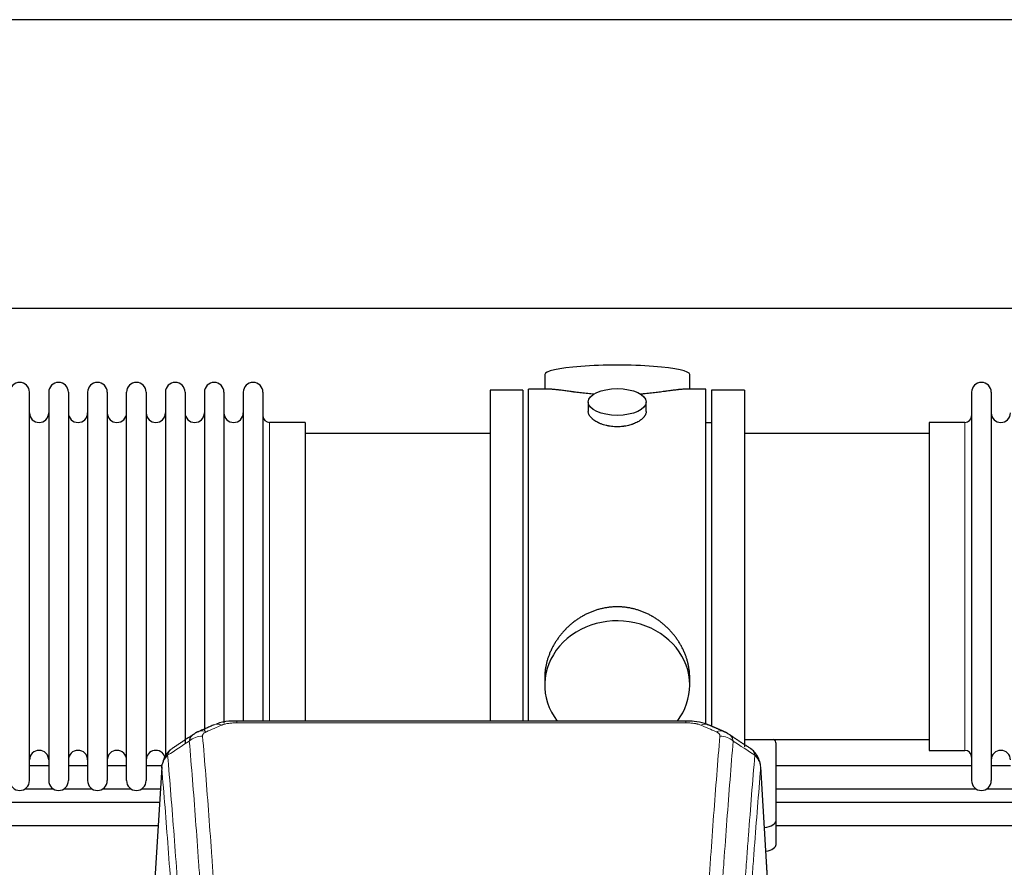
# Model space of a CAD drawing. Header units: inches. Extents: x 0 to 23760, y -13 to 16800.
# Tile 96 of 214: x 5132 to 5643, y 14240 to 14680. Entities that reach past the tile are written whole.
import ezdxf

# ---------------------------------------------------------------- set-up
doc = ezdxf.new("R2010")
doc.units = ezdxf.units.IN
doc.layers.add('254', color=7, linetype='Continuous', true_color=0xffffff)

msp = doc.modelspace()

# ---------------------------------------------------------------- linework, layer by layer
at = {"layer": '254', "color": 2, "linetype": 'Continuous', "lineweight": 25}
for p, q in [((7345.343, 14679.977), (4188.099, 14679.977)), ((7345.343, 14529.976), (4255.909, 14529.976)), ((5404.23, 14495.635), (5404.23, 14488.015)), ((5479.509, 14488.015), (5479.509, 14495.635)), ((5136.669, 14284.685), (5136.669, 14486.485)), ((5146.669, 14486.485), (5146.669, 14284.685)), ((5156.869, 14486.485), (5156.869, 14284.685)), ((5166.869, 14486.485), (5166.869, 14338.994)), ((5177.069, 14486.485), (5177.069, 14338.994)), ((5187.069, 14338.994), (5187.069, 14486.485)), ((5197.269, 14486.485), (5197.269, 14338.994)), ((5207.269, 14486.485), (5207.269, 14338.994)), ((5217.469, 14486.485), (5217.469, 14338.994)), ((5227.469, 14486.485), (5227.469, 14338.994)), ((5237.669, 14486.485), (5237.669, 14338.994)), ((5247.669, 14486.485), (5247.669, 14338.994)), ((5257.869, 14486.485), (5257.869, 14338.994)), ((5375.869, 14487.585), (5375.869, 14385.585)), ((5392.869, 14487.585), (5375.869, 14487.585)), ((5392.869, 14487.585), (5392.869, 14385.585)), ((5395.869, 14385.585), (5395.869, 14488.015)), ((5407.216, 14488.015), (5395.869, 14488.015)), ((5487.869, 14488.015), (5476.573, 14488.015)), ((5487.869, 14385.585), (5487.869, 14488.015)), ((5490.869, 14487.585), (5490.869, 14313.085)), ((5507.869, 14487.585), (5490.869, 14487.585)), ((5507.869, 14487.585), (5507.869, 14302.249)), ((5625.869, 14486.485), (5625.869, 14284.685)), ((5636.069, 14486.485), (5636.069, 14284.685)), ((5426.822, 14481.382), (5426.822, 14476.417)), ((5456.917, 14476.439), (5456.917, 14481.382)), ((5279.869, 14470.735), (5261.369, 14470.735)), ((5279.869, 14470.735), (5279.869, 14346.267)), ((5490.869, 14470.585), (5487.869, 14470.585)), ((5603.869, 14470.735), (5603.869, 14300.435)), ((5622.369, 14470.735), (5603.869, 14470.735)), ((5375.869, 14465.085), (5279.869, 14465.085)), ((5603.869, 14465.085), (5507.869, 14465.085)), ((5375.869, 14385.585), (5375.869, 14315.666)), ((5392.869, 14385.585), (5392.869, 14315.666)), ((5395.869, 14315.665), (5395.869, 14385.585)), ((5487.869, 14313.813), (5487.869, 14385.585)), ((5279.869, 14346.267), (5279.869, 14315.666)), ((5166.869, 14338.994), (5166.869, 14284.685)), ((5177.069, 14338.994), (5177.069, 14284.685)), ((5187.069, 14284.685), (5187.069, 14338.994)), ((5197.269, 14338.994), (5197.269, 14284.685)), ((5207.269, 14338.994), (5207.269, 14296.613)), ((5217.469, 14338.994), (5217.469, 14304.224)), ((5227.469, 14338.994), (5227.469, 14310.386)), ((5237.669, 14338.994), (5237.669, 14314.582)), ((5247.669, 14338.994), (5247.669, 14315.667)), ((5257.869, 14338.994), (5257.869, 14315.667)), ((5404.23, 14338.356), (5404.23, 14334.331)), ((5479.509, 14334.331), (5479.509, 14338.354)), ((5477.455, 14315.67), (5244.283, 14315.67)), ((5507.869, 14306.085), (5603.869, 14306.085)), ((5524.369, 14263.985), (5524.369, 14304.059)), ((5603.869, 14300.435), (5622.369, 14300.435)), ((5146.703, 14292.398), (5136.698, 14292.398)), ((5166.903, 14292.398), (5156.898, 14292.398)), ((5187.103, 14292.398), (5177.098, 14292.398)), ((5205.559, 14292.398), (5197.297, 14292.398)), ((5205.352, 14291.873), (5200.101, 14205.237)), ((5521.638, 14205.237), (5516.387, 14291.873)), ((5625.852, 14292.398), (5524.36, 14292.398)), ((5646.051, 14292.398), (5636.046, 14292.398)), ((5134.348, 14280.398), (5149.015, 14280.398)), ((5154.548, 14280.398), (5169.215, 14280.398)), ((5174.748, 14280.398), (5189.415, 14280.398)), ((5194.948, 14280.398), (5204.688, 14280.398)), ((5524.36, 14280.398), (5628.201, 14280.398)), ((5633.697, 14280.398), (5648.401, 14280.398)), ((5524.369, 14251.567), (5524.369, 14263.985))]:
    msp.add_line(p, q, dxfattribs=at)
at = {"layer": '254', "color": 110, "linetype": 'Continuous', "lineweight": 13}
for p, q in [((5261.369, 14470.735), (5261.369, 14346.267)), ((5622.369, 14470.735), (5622.369, 14300.435)), ((5261.369, 14346.267), (5261.369, 14315.666)), ((5244.283, 14315.669), (5244.283, 14314.717)), ((5477.455, 14314.717), (5244.283, 14314.717)), ((5477.455, 14315.668), (5477.455, 14314.717)), ((5205.353, 14291.251), (5200.106, 14204.661)), ((5521.633, 14204.661), (5516.385, 14291.251))]:
    msp.add_line(p, q, dxfattribs=at)
at = {"layer": '254', "color": 2, "linetype": 'Continuous', "lineweight": 25}
for centre, radius, start, end in [((5131.569, 14486.485), 5.1, 0, 180), ((5151.769, 14486.485), 5.1, 0, 180), ((5171.969, 14486.485), 5.1, 0, 180), ((5192.169, 14486.485), 5.1, 0, 180), ((5212.369, 14486.485), 5.1, 0, 180), ((5232.569, 14486.485), 5.1, 0, 180), ((5252.769, 14486.485), 5.1, 0, 180), ((5630.969, 14486.485), 5.1, 0, 180), ((5141.669, 14475.735), 5, 180, 0), ((5161.869, 14475.735), 5, 180, 0), ((5182.069, 14475.735), 5, 180, 0), ((5202.269, 14475.735), 5, 180, 0), ((5222.469, 14475.735), 5, 180, 0), ((5242.669, 14475.735), 5, 180, 0), ((5641.069, 14475.735), 5, 180, 0), ((5261.369, 14474.235), 3.5, 180, 270), ((5622.369, 14474.235), 3.5, 270, 0), ((5141.669, 14295.435), 5, 0, 180), ((5161.869, 14295.435), 5, 0, 180), ((5182.069, 14295.435), 5, 0, 180), ((5202.269, 14295.435), 5, 19.11094, 180), ((5622.369, 14296.935), 3.5, 0, 90), ((5641.069, 14295.435), 5, 0, 180), ((5131.569, 14284.685), 5.1, 180, 0), ((5151.769, 14284.685), 5.1, 180, 0), ((5171.969, 14284.685), 5.1, 180, 0), ((5192.169, 14284.685), 5.1, 180, 0), ((5630.969, 14284.685), 5.1, 180, 0)]:
    msp.add_arc(centre, radius, start, end, dxfattribs=at)
for centre, major_axis, ratio, start_param, end_param in [((5441.869, 14495.635), (37.64, 0), 0.1305262, 0, 3.1415927), ((5441.869, 14334.331), (37.64, 0), 0.8870108, 0, 3.7346664), ((5441.869, 14334.331), (37.64, 0), 0.8870108, 5.6900133, 6.2831853), ((5516.369, 14304.059), (-8, 0), 0.4617486, 3.1415927, 3.722063), ((5516.369, 14263.985), (-8, 0), 0.4617486, 1.81384, 3.1415927), ((5516.369, 14251.567), (-8, 0), 0.4617486, 1.911273, 3.1415927)]:
    msp.add_ellipse(centre, major_axis=major_axis, ratio=ratio, start_param=start_param, end_param=end_param, dxfattribs=at)
msp.add_ellipse((5441.869, 14481.382), major_axis=(15.048, 0), ratio=0.4617486, dxfattribs=at)
at = {"layer": '254', "color": 110, "linetype": 'Continuous', "lineweight": 13}
for centre, major_axis, ratio, start_param, end_param in [((5236.525, 14304.507), (3.953, -9.186), 0.6419268, 2.5510147, 3.1418997), ((5485.214, 14304.507), (-3.953, -9.186), 0.6419268, 3.1410059, 3.7321706), ((5226.544, 14298.857), (-9.964, -0.842), 0.9013977, 4.6363308, 5.3961502), ((5228.516, 14301.049), (3.975, -9.176), 0.6408251, 2.5472213, 3.141301), ((5493.223, 14301.049), (3.975, 9.176), 0.6408251, 0.0010737, 0.5943713), ((5495.195, 14298.857), (-9.964, 0.842), 0.9013977, 4.0286278, 4.7884472)]:
    msp.add_ellipse(centre, major_axis=major_axis, ratio=ratio, start_param=start_param, end_param=end_param, dxfattribs=at)
at = {"layer": '254', "color": 2, "linetype": 'Continuous', "lineweight": 25}
for points, knots in [([(5429.997, 14485.426), (5429.995, 14485.426), (5429.992, 14485.426), (5429.916, 14485.433), (5429.842, 14485.438), (5429.695, 14485.45), (5429.474, 14485.468), (5428.669, 14485.535), (5427.374, 14485.652), (5425.692, 14485.819), (5424.054, 14485.996), (5422.461, 14486.181), (5420.912, 14486.371), (5419.908, 14486.5), (5419.289, 14486.581), (5419.166, 14486.597), (5418.921, 14486.629), (5418.556, 14486.677), (5418.197, 14486.725), (5417.488, 14486.82), (5416.564, 14486.945), (5415.242, 14487.126), (5413.985, 14487.297), (5412.79, 14487.456), (5412.037, 14487.552), (5411.487, 14487.621), (5411.217, 14487.654), (5410.953, 14487.685), (5410.778, 14487.705), (5410.691, 14487.716), (5410.261, 14487.765), (5409.601, 14487.836), (5408.693, 14487.921), (5407.865, 14487.98), (5407.228, 14488.008), (5406.873, 14488.014), (5406.75, 14488.015)], [0, 0, 0, 0, 0.0002215, 0.0002215, 0.0071429, 0.0071429, 0.0140642, 0.027907, 0.083278, 0.1386489, 0.1940199, 0.2493909, 0.3047619, 0.3601329, 0.3601329, 0.3739756, 0.3739756, 0.3878184, 0.4155039, 0.4155039, 0.4708749, 0.5262458, 0.5816168, 0.6369878, 0.6923588, 0.6923588, 0.7200443, 0.733887, 0.733887, 0.7477298, 0.7477298, 0.8031008, 0.8584718, 0.9138427, 0.9692137, 1, 1, 1, 1]), ([(5476.994, 14488.015), (5476.87, 14488.014), (5476.512, 14488.008), (5475.872, 14487.98), (5475.039, 14487.92), (5474.429, 14487.863), (5474.03, 14487.823), (5473.949, 14487.815), (5473.786, 14487.798), (5473.54, 14487.771), (5473.287, 14487.743), (5472.774, 14487.684), (5472.066, 14487.599), (5470.938, 14487.455), (5469.743, 14487.295), (5468.482, 14487.124), (5467.596, 14487.003), (5466.915, 14486.91), (5466.57, 14486.864), (5466.218, 14486.816), (5465.982, 14486.784), (5465.864, 14486.768), (5465.269, 14486.689), (5464.302, 14486.561), (5462.805, 14486.369), (5461.261, 14486.179), (5459.67, 14485.995), (5458.032, 14485.818), (5456.908, 14485.706), (5456.052, 14485.625), (5455.621, 14485.585), (5455.185, 14485.547), (5454.967, 14485.528), (5454.894, 14485.521), (5454.748, 14485.509), (5454.461, 14485.484), (5454.173, 14485.461), (5453.958, 14485.443)], [0, 0, 0, 0, 0.0313476, 0.0871263, 0.142905, 0.1986836, 0.1986836, 0.2126283, 0.2126283, 0.226573, 0.2544623, 0.2544623, 0.310241, 0.3660196, 0.4217983, 0.477577, 0.5333556, 0.5333556, 0.561245, 0.5751896, 0.5751896, 0.5891343, 0.5891343, 0.644913, 0.7006917, 0.7564703, 0.812249, 0.8680277, 0.9238063, 0.9238063, 0.9516957, 0.9656403, 0.9656403, 0.9726127, 0.9726127, 0.979585, 1, 1, 1, 1]), ([(5441.869, 14468.507), (5441.372, 14468.507), (5440.878, 14468.522), (5439.899, 14468.579), (5439.414, 14468.622), (5438.451, 14468.735), (5437.974, 14468.805), (5437.383, 14468.911), (5437.206, 14468.944), (5437.03, 14468.979), (5436.912, 14469.002), (5436.853, 14469.014), (5436.561, 14469.076), (5436.331, 14469.128), (5435.647, 14469.293), (5435.204, 14469.415), (5434.34, 14469.682), (5433.92, 14469.827), (5433.307, 14470.061), (5433.105, 14470.141), (5432.808, 14470.267), (5432.709, 14470.309), (5432.563, 14470.374), (5432.514, 14470.395), (5432.417, 14470.439), (5431.984, 14470.637), (5431.574, 14470.845), (5430.881, 14471.229), (5430.553, 14471.429), (5429.931, 14471.841), (5429.637, 14472.054), (5429.294, 14472.329), (5429.226, 14472.384), (5429.093, 14472.496), (5429.028, 14472.552), (5428.837, 14472.72), (5428.716, 14472.833), (5428.368, 14473.173), (5428.158, 14473.403), (5427.782, 14473.866), (5427.617, 14474.1), (5427.402, 14474.453), (5427.335, 14474.571), (5427.26, 14474.72), (5427.245, 14474.749), (5427.216, 14474.809), (5427.202, 14474.839), (5427.161, 14474.928), (5427.136, 14474.987), (5427.015, 14475.283), (5426.943, 14475.517), (5426.846, 14475.981), (5426.822, 14476.21), (5426.822, 14476.44), (5426.822, 14476.444), (5426.822, 14476.447)], [0, 0, 0, 0, 0.0624454, 0.0624454, 0.1248907, 0.1248907, 0.1873361, 0.1873361, 0.2029474, 0.2107531, 0.2107531, 0.2185588, 0.2185588, 0.2497814, 0.2497814, 0.3122268, 0.3122268, 0.3746722, 0.3746722, 0.4058948, 0.4058948, 0.4215062, 0.4215062, 0.4293119, 0.4293119, 0.4371175, 0.4995629, 0.4995629, 0.5620082, 0.5620082, 0.6244536, 0.6244536, 0.6400649, 0.6400649, 0.6556763, 0.6556763, 0.686899, 0.686899, 0.7493443, 0.7493443, 0.8117897, 0.8117897, 0.8430124, 0.8430124, 0.850818, 0.850818, 0.8586237, 0.8586237, 0.874235, 0.874235, 0.9366804, 0.9366804, 0.9991258, 0.9991258, 1, 1, 1, 1]), ([(5456.917, 14476.443), (5456.917, 14476.215), (5456.893, 14475.985), (5456.797, 14475.522), (5456.726, 14475.289), (5456.535, 14474.82), (5456.416, 14474.584), (5456.237, 14474.289), (5456.2, 14474.229), (5456.142, 14474.141), (5456.122, 14474.111), (5456.081, 14474.052), (5455.979, 14473.904), (5455.868, 14473.757), (5455.585, 14473.408), (5455.375, 14473.178), (5454.914, 14472.726), (5454.662, 14472.503), (5454.253, 14472.175), (5454.111, 14472.067), (5453.891, 14471.906), (5453.816, 14471.853), (5453.663, 14471.747), (5453.586, 14471.694), (5453.194, 14471.434), (5452.864, 14471.233), (5452.172, 14470.849), (5451.809, 14470.665), (5451.053, 14470.314), (5450.658, 14470.147), (5450.195, 14469.97), (5450.144, 14469.951), (5450.04, 14469.912), (5449.987, 14469.893), (5449.83, 14469.836), (5449.515, 14469.724), (5449.193, 14469.619), (5448.543, 14469.418), (5448.1, 14469.296), (5447.196, 14469.076), (5446.734, 14468.979), (5446.026, 14468.852), (5445.788, 14468.813), (5445.427, 14468.759), (5445.306, 14468.742), (5445.064, 14468.71), (5444.943, 14468.695), (5444.335, 14468.623), (5443.846, 14468.58), (5442.862, 14468.522), (5442.367, 14468.507), (5441.869, 14468.507)], [0, 0, 0, 0, 0.0621483, 0.0621483, 0.1246718, 0.1246718, 0.1871952, 0.1871952, 0.2028261, 0.2028261, 0.2106415, 0.2106415, 0.2184569, 0.2497186, 0.2497186, 0.3122421, 0.3122421, 0.3747655, 0.3747655, 0.4060273, 0.4060273, 0.4216581, 0.4216581, 0.437289, 0.437289, 0.4998124, 0.4998124, 0.5623359, 0.5623359, 0.6248593, 0.6248593, 0.6326748, 0.6326748, 0.6404902, 0.6404902, 0.656121, 0.6873828, 0.6873828, 0.7499062, 0.7499062, 0.8124297, 0.8124297, 0.8436914, 0.8436914, 0.8593222, 0.8593222, 0.8749531, 0.8749531, 0.9374766, 0.9374766, 1, 1, 1, 1]), ([(5479.509, 14338.318), (5479.508, 14338.851), (5479.494, 14339.387), (5479.449, 14340.206), (5479.425, 14340.556), (5479.395, 14340.907), (5479.382, 14341.048), (5479.376, 14341.118), (5479.355, 14341.33), (5479.283, 14342.034), (5479.11, 14343.297), (5478.79, 14344.974), (5478.381, 14346.644), (5477.885, 14348.305), (5477.301, 14349.959), (5476.854, 14351.055), (5476.555, 14351.738), (5476.494, 14351.875), (5476.371, 14352.147), (5476.184, 14352.554), (5475.99, 14352.958), (5475.592, 14353.761), (5475.037, 14354.82), (5474.128, 14356.372), (5473.145, 14357.887), (5472.089, 14359.364), (5471.334, 14360.323), (5470.749, 14361.033), (5470.551, 14361.268), (5470.249, 14361.618), (5470.148, 14361.734), (5469.944, 14361.965), (5469.43, 14362.54), (5468.479, 14363.545), (5467.155, 14364.824), (5465.774, 14366.041), (5464.336, 14367.195), (5462.842, 14368.285), (5461.806, 14368.968), (5461.015, 14369.464), (5460.749, 14369.626), (5460.413, 14369.825), (5460.345, 14369.865), (5460.211, 14369.944), (5460.008, 14370.062), (5459.263, 14370.486), (5458.027, 14371.139), (5456.347, 14371.927), (5454.634, 14372.628), (5452.888, 14373.244), (5451.109, 14373.772), (5449.9, 14374.065), (5448.984, 14374.261), (5448.677, 14374.322), (5448.292, 14374.394), (5448.215, 14374.408), (5448.06, 14374.436), (5447.829, 14374.477), (5446.98, 14374.619), (5445.59, 14374.803), (5443.737, 14374.95), (5441.883, 14375), (5440.029, 14374.952), (5438.174, 14374.806), (5436.937, 14374.642), (5436.164, 14374.519), (5436.009, 14374.494), (5435.7, 14374.44), (5435.237, 14374.357), (5434.778, 14374.265), (5433.862, 14374.07), (5432.653, 14373.778), (5430.87, 14373.251), (5429.119, 14372.634), (5427.399, 14371.93), (5426.273, 14371.403), (5425.436, 14370.985), (5425.158, 14370.843), (5424.813, 14370.66), (5424.675, 14370.586), (5424.4, 14370.437), (5423.649, 14370.021), (5422.446, 14369.308), (5420.899, 14368.286), (5419.405, 14367.197), (5417.965, 14366.041), (5416.579, 14364.82), (5415.69, 14363.962), (5415.201, 14363.467), (5415.147, 14363.411), (5415.038, 14363.301), (5414.984, 14363.245), (5414.823, 14363.078), (5414.503, 14362.743), (5414.19, 14362.404), (5413.573, 14361.72), (5412.774, 14360.794), (5411.649, 14359.362), (5410.595, 14357.889), (5409.613, 14356.375), (5408.703, 14354.822), (5408.145, 14353.759), (5407.812, 14353.086), (5407.746, 14352.951), (5407.616, 14352.681), (5407.424, 14352.275), (5407.241, 14351.868), (5406.884, 14351.053), (5406.438, 14349.962), (5405.857, 14348.314), (5405.361, 14346.657), (5404.952, 14344.99), (5404.631, 14343.313), (5404.477, 14342.189), (5404.399, 14341.484), (5404.385, 14341.343), (5404.357, 14341.061), (5404.32, 14340.64), (5404.291, 14340.22), (5404.245, 14339.395), (5404.23, 14338.852), (5404.23, 14338.313)], [0, 0, 0, 0, 0.0151373, 0.0151373, 0.0229562, 0.0249109, 0.0249109, 0.0268656, 0.0268656, 0.030775, 0.0464127, 0.0620504, 0.0776881, 0.0933258, 0.1089635, 0.1246012, 0.1246012, 0.1285107, 0.1285107, 0.1324201, 0.1402389, 0.1402389, 0.1558766, 0.1715144, 0.1871521, 0.2027898, 0.2184275, 0.2184275, 0.2262463, 0.2262463, 0.2301558, 0.2301558, 0.2340652, 0.2497029, 0.2653406, 0.2809783, 0.296616, 0.3122537, 0.3278914, 0.3278914, 0.3357103, 0.3357103, 0.337665, 0.337665, 0.3396197, 0.3435291, 0.3591668, 0.3748045, 0.3904422, 0.4060799, 0.4217176, 0.4373554, 0.4373554, 0.4451742, 0.4451742, 0.4471289, 0.4471289, 0.4490836, 0.4529931, 0.4686308, 0.4842685, 0.4999062, 0.5155439, 0.5311816, 0.5468193, 0.5468193, 0.5507287, 0.5507287, 0.5546381, 0.562457, 0.562457, 0.5780947, 0.5937324, 0.6093701, 0.6250078, 0.6406455, 0.6406455, 0.6484644, 0.6484644, 0.6504191, 0.6523738, 0.6562832, 0.6719209, 0.6875586, 0.7031963, 0.7188341, 0.7344718, 0.7501095, 0.7501095, 0.7520642, 0.7520642, 0.7540189, 0.7540189, 0.7579283, 0.7657472, 0.7657472, 0.7813849, 0.7970226, 0.8126603, 0.828298, 0.8439357, 0.8595734, 0.8595734, 0.8634828, 0.8634828, 0.8673923, 0.8752111, 0.8752111, 0.8908488, 0.9064865, 0.9221242, 0.9377619, 0.9533996, 0.9690373, 0.9690373, 0.9729468, 0.9729468, 0.9768562, 0.984675, 0.984675, 1, 1, 1, 1]), ([(5245.583, 14315.653), (5244.355, 14315.694), (5240.913, 14315.616), (5236.834, 14315.252), (5234.334, 14314.284), (5233.831, 14314.058)], [0, 0, 0, 0, 0.2995251, 0.855667, 1, 1, 1, 1]), ([(5489.099, 14313.559), (5488.487, 14313.884), (5486.259, 14314.904), (5482.271, 14315.517), (5478.956, 14315.618), (5477.453, 14315.541)], [0, 0, 0, 0, 0.1803135, 0.6389946, 1, 1, 1, 1]), ([(5210.295, 14301.061), (5209.774, 14300.688), (5208.717, 14299.779), (5207.353, 14297.996), (5206.3, 14295.841), (5205.884, 14294.315), (5205.749, 14293.541)], [0, 0, 0, 0, 0.2123708, 0.4683651, 0.7393635, 1, 1, 1, 1]), ([(5516.303, 14292.534), (5516.192, 14293.484), (5515.748, 14295.323), (5514.456, 14297.938), (5512.775, 14300.036), (5511.484, 14301.079), (5510.862, 14301.499)], [0, 0, 0, 0, 0.2790385, 0.5536712, 0.8024065, 1, 1, 1, 1]), ([(5205.353, 14291.251), (5205.353, 14291.263), (5205.351, 14291.286), (5205.349, 14291.321), (5205.348, 14291.356), (5205.346, 14291.391), (5205.345, 14291.426), (5205.344, 14291.461), (5205.344, 14291.496), (5205.343, 14291.531), (5205.343, 14291.566), (5205.343, 14291.601), (5205.343, 14291.635), (5205.344, 14291.67), (5205.345, 14291.704), (5205.346, 14291.739), (5205.347, 14291.773), (5205.348, 14291.808), (5205.35, 14291.842), (5205.352, 14291.876), (5205.354, 14291.911), (5205.356, 14291.945), (5205.359, 14291.979), (5205.362, 14292.013), (5205.365, 14292.047), (5205.368, 14292.081), (5205.372, 14292.115), (5205.375, 14292.148), (5205.379, 14292.182), (5205.384, 14292.216), (5205.388, 14292.249), (5205.393, 14292.283), (5205.398, 14292.317), (5205.403, 14292.35), (5205.408, 14292.383), (5205.414, 14292.417), (5205.42, 14292.45), (5205.426, 14292.483), (5205.432, 14292.516), (5205.438, 14292.549), (5205.445, 14292.582), (5205.452, 14292.615), (5205.459, 14292.648), (5205.466, 14292.681), (5205.474, 14292.713), (5205.482, 14292.746), (5205.49, 14292.779), (5205.498, 14292.811), (5205.507, 14292.843), (5205.515, 14292.876), (5205.524, 14292.908), (5205.533, 14292.94), (5205.543, 14292.972), (5205.552, 14293.005), (5205.562, 14293.037), (5205.572, 14293.069), (5205.582, 14293.1), (5205.593, 14293.132), (5205.603, 14293.164), (5205.614, 14293.196), (5205.625, 14293.227), (5205.637, 14293.259), (5205.648, 14293.29), (5205.66, 14293.322), (5205.67, 14293.348), (5205.676, 14293.363), (5205.678, 14293.368)], [0, 0, 0, 0, 0.0160287, 0.0320483, 0.0480589, 0.0640604, 0.080053, 0.0960364, 0.1120109, 0.1279763, 0.1439327, 0.1598801, 0.1758184, 0.1917478, 0.2076681, 0.2235794, 0.2394817, 0.255375, 0.2712593, 0.2871346, 0.3030009, 0.3188582, 0.3347065, 0.3505458, 0.3663762, 0.3821975, 0.3980099, 0.4138133, 0.4296077, 0.4453931, 0.4611696, 0.4769371, 0.4926957, 0.5084453, 0.5241859, 0.5399176, 0.5556403, 0.5713541, 0.5870589, 0.6027548, 0.6184418, 0.6341198, 0.6497889, 0.6654491, 0.6811003, 0.6967426, 0.712376, 0.7280004, 0.743616, 0.7592226, 0.7748203, 0.7904091, 0.8059891, 0.8215601, 0.8371222, 0.8526754, 0.8682197, 0.8837552, 0.8992817, 0.9147994, 0.9303082, 0.9458081, 0.9612991, 0.9767813, 0.9922546, 1, 1, 1, 1]), ([(5764.227, 14273.328), (5762.292, 14273.328), (5682.336, 14273.328), (5602.38, 14273.328), (5524.358, 14273.328)], [0, 0, 0, 0, 0.0241948, 1, 1, 1, 1])]:
    msp.add_open_spline(points, degree=3, knots=knots, dxfattribs=at)
for points, degree in [([(5232.571, 14313.689), (5224.541, 14310.22)], 1), ([(5497.197, 14310.225), (5493.182, 14311.967), (5489.167, 14313.685)], 2), ([(5222.151, 14308.947), (5216.521, 14305.225), (5210.9, 14301.515)], 2), ([(5224.572, 14310.154), (5223.21, 14309.85), (5222.22, 14308.92)], 2), ([(5499.511, 14308.884), (5498.479, 14309.786), (5497.156, 14310.144)], 2), ([(5510.84, 14301.514), (5505.225, 14305.22), (5499.602, 14308.938)], 2), ([(5204.238, 14273.328), (5124.282, 14273.328), (5044.326, 14273.328), (4964.369, 14273.328)], 3), ([(4964.369, 14261.328), (5044.092, 14261.328), (5123.814, 14261.328), (5203.536, 14261.328)], 3), ([(5524.358, 14261.328), (5604.068, 14261.328), (5683.778, 14261.328), (5763.487, 14261.328)], 3)]:
    msp.add_open_spline(points, degree=degree, dxfattribs=at)
at = {"layer": '254', "color": 110, "linetype": 'Continuous', "lineweight": 13}
for points in [[(5236.525, 14313.55), (5233.855, 14312.396), (5231.186, 14311.239), (5228.516, 14310.078)], [(5493.223, 14310.078), (5490.553, 14311.239), (5487.883, 14312.396), (5485.214, 14313.55)], [(5219.661, 14305.287), (5215.908, 14302.811), (5212.158, 14300.338), (5208.409, 14297.867)], [(5513.33, 14297.867), (5509.581, 14300.338), (5505.83, 14302.811), (5502.078, 14305.287)]]:
    msp.add_open_spline(points, degree=3, dxfattribs=at)
for points, knots in [([(5236.525, 14313.55), (5236.65, 14313.604), (5236.78, 14313.656), (5236.981, 14313.731), (5237.05, 14313.756), (5237.187, 14313.804), (5237.257, 14313.827), (5237.61, 14313.942), (5237.904, 14314.024), (5238.514, 14314.175), (5238.83, 14314.242), (5239.237, 14314.317), (5239.32, 14314.332), (5239.484, 14314.36), (5239.567, 14314.374), (5239.815, 14314.414), (5239.982, 14314.438), (5240.483, 14314.506), (5240.82, 14314.545), (5241.5, 14314.609), (5241.842, 14314.636), (5242.532, 14314.677), (5242.879, 14314.692), (5243.578, 14314.712), (5243.929, 14314.717), (5244.283, 14314.717)], [0, 0, 0, 0, 0.0625, 0.0625, 0.09375, 0.09375, 0.125, 0.125, 0.25, 0.25, 0.375, 0.375, 0.40625, 0.40625, 0.4375, 0.4375, 0.5, 0.5, 0.625, 0.625, 0.75, 0.75, 0.875, 0.875, 1, 1, 1, 1]), ([(5477.455, 14314.717), (5477.809, 14314.717), (5478.163, 14314.712), (5478.603, 14314.699), (5478.692, 14314.697), (5478.868, 14314.69), (5478.956, 14314.687), (5479.219, 14314.675), (5479.394, 14314.666), (5479.916, 14314.634), (5480.261, 14314.608), (5480.944, 14314.542), (5481.281, 14314.503), (5481.949, 14314.412), (5482.279, 14314.359), (5482.644, 14314.291), (5482.685, 14314.283), (5482.766, 14314.267), (5482.886, 14314.244), (5483.164, 14314.186), (5483.395, 14314.133), (5483.85, 14314.02), (5484.141, 14313.938), (5484.698, 14313.757), (5484.963, 14313.658), (5485.214, 14313.55)], [0, 0, 0, 0, 0.125, 0.125, 0.15625, 0.15625, 0.1875, 0.1875, 0.25, 0.25, 0.375, 0.375, 0.5, 0.5, 0.625, 0.625, 0.640625, 0.640625, 0.65625, 0.6875, 0.75, 0.75, 0.875, 0.875, 1, 1, 1, 1]), ([(5219.661, 14305.287), (5219.697, 14305.532), (5219.75, 14305.77), (5219.838, 14306.061), (5219.857, 14306.119), (5219.897, 14306.234), (5219.917, 14306.291), (5219.983, 14306.46), (5220.031, 14306.572), (5220.188, 14306.9), (5220.429, 14307.322), (5220.737, 14307.714), (5220.993, 14307.996), (5221.105, 14308.111), (5221.223, 14308.223), (5221.271, 14308.268), (5221.296, 14308.29), (5221.369, 14308.356), (5221.419, 14308.4), (5221.673, 14308.614), (5221.891, 14308.776), (5222.133, 14308.934), (5222.142, 14308.94), (5222.15, 14308.946)], [0, 0, 0, 0, 0.1656246, 0.1656246, 0.2070308, 0.2070308, 0.2484369, 0.2484369, 0.3312492, 0.3312492, 0.4968738, 0.6624984, 0.6624984, 0.7453108, 0.7660138, 0.7660138, 0.7867169, 0.7867169, 0.8281231, 0.8281231, 0.9937477, 0.9937477, 1, 1, 1, 1]), ([(5226.544, 14307.877), (5226.535, 14307.979), (5226.538, 14308.081), (5226.555, 14308.208), (5226.559, 14308.233), (5226.569, 14308.284), (5226.574, 14308.31), (5226.593, 14308.386), (5226.609, 14308.436), (5226.664, 14308.586), (5226.713, 14308.685), (5226.833, 14308.879), (5226.905, 14308.975), (5227.031, 14309.116), (5227.076, 14309.163), (5227.149, 14309.233), (5227.173, 14309.256), (5227.225, 14309.302), (5227.251, 14309.325), (5227.386, 14309.438), (5227.504, 14309.525), (5227.76, 14309.693), (5227.898, 14309.774), (5228.193, 14309.931), (5228.35, 14310.006), (5228.516, 14310.078)], [0, 0, 0, 0, 0.125, 0.125, 0.15625, 0.15625, 0.1875, 0.1875, 0.25, 0.25, 0.375, 0.375, 0.5, 0.5, 0.5625, 0.5625, 0.59375, 0.59375, 0.625, 0.625, 0.75, 0.75, 0.875, 0.875, 1, 1, 1, 1]), ([(5226.544, 14307.877), (5227.101, 14301.257), (5228.202, 14287.767), (5229.81, 14266.782), (5230.852, 14252.293), (5231.623, 14241.238), (5232.005, 14235.664), (5232.383, 14230.02), (5232.635, 14226.241), (5232.76, 14224.344), (5233.383, 14214.82), (5233.875, 14207.078), (5234.6, 14195.283), (5234.84, 14191.321), (5235.316, 14183.339), (5235.552, 14179.317), (5236.254, 14167.164), (5237.174, 14150.722), (5238.065, 14133.804), (5238.502, 14125.225)], [0, 0, 0, 0, 0.125, 0.25, 0.375, 0.375, 0.4375, 0.46875, 0.46875, 0.5, 0.5, 0.625, 0.625, 0.6875, 0.6875, 0.75, 0.75, 0.875, 1, 1, 1, 1]), ([(5483.236, 14125.225), (5483.674, 14133.804), (5484.564, 14150.722), (5485.485, 14167.164), (5486.187, 14179.317), (5486.423, 14183.339), (5486.899, 14191.321), (5487.139, 14195.283), (5487.864, 14207.078), (5488.355, 14214.82), (5488.979, 14224.344), (5489.104, 14226.241), (5489.355, 14230.02), (5489.734, 14235.664), (5490.116, 14241.238), (5490.887, 14252.293), (5491.929, 14266.782), (5493.537, 14287.767), (5494.637, 14301.257), (5495.195, 14307.877)], [0, 0, 0, 0, 0.125, 0.25, 0.25, 0.3125, 0.3125, 0.375, 0.375, 0.5, 0.5, 0.53125, 0.53125, 0.5625, 0.625, 0.625, 0.75, 0.875, 1, 1, 1, 1]), ([(5493.223, 14310.078), (5493.389, 14310.006), (5493.547, 14309.93), (5493.733, 14309.831), (5493.77, 14309.812), (5493.842, 14309.771), (5493.877, 14309.751), (5493.982, 14309.689), (5494.049, 14309.647), (5494.241, 14309.52), (5494.476, 14309.346), (5494.666, 14309.163), (5494.792, 14309.021), (5494.831, 14308.973), (5494.886, 14308.901), (5494.903, 14308.876), (5494.937, 14308.828), (5494.953, 14308.803), (5495.029, 14308.68), (5495.077, 14308.581), (5495.149, 14308.382), (5495.174, 14308.282), (5495.201, 14308.08), (5495.203, 14307.979), (5495.195, 14307.877)], [0, 0, 0, 0, 0.125, 0.125, 0.15625, 0.15625, 0.1875, 0.1875, 0.25, 0.25, 0.375, 0.5, 0.5, 0.5625, 0.5625, 0.59375, 0.59375, 0.625, 0.625, 0.75, 0.75, 0.875, 0.875, 1, 1, 1, 1]), ([(5499.592, 14308.943), (5499.602, 14308.937), (5499.612, 14308.931), (5499.854, 14308.771), (5500.289, 14308.447), (5500.661, 14308.089), (5500.917, 14307.806), (5500.999, 14307.71), (5501.115, 14307.562), (5501.152, 14307.512), (5501.226, 14307.412), (5501.261, 14307.361), (5501.434, 14307.105), (5501.554, 14306.893), (5501.762, 14306.457), (5501.935, 14306.007), (5502.042, 14305.532), (5502.078, 14305.287)], [0, 0, 0, 0, 0.0068075, 0.0068075, 0.1723396, 0.3378717, 0.3378717, 0.4206377, 0.4206377, 0.4620207, 0.4620207, 0.5034038, 0.5034038, 0.6689358, 0.6689358, 0.8344679, 1, 1, 1, 1]), ([(5208.409, 14297.867), (5208.537, 14298.391), (5208.716, 14298.881), (5209.173, 14299.779), (5209.45, 14300.187), (5209.938, 14300.734), (5210.113, 14300.905), (5210.478, 14301.219), (5210.669, 14301.362), (5210.87, 14301.495)], [0, 0, 0, 0, 0.335226, 0.335226, 0.6704519, 0.6704519, 0.8380649, 0.8380649, 1, 1, 1, 1]), ([(5231.635, 14122.849), (5231.196, 14131.417), (5230.305, 14148.316), (5229.383, 14164.739), (5228.68, 14176.877), (5228.444, 14180.894), (5227.967, 14188.867), (5227.727, 14192.824), (5227.001, 14204.605), (5226.509, 14212.338), (5225.885, 14221.851), (5225.759, 14223.746), (5225.508, 14227.52), (5225.129, 14233.158), (5224.746, 14238.726), (5223.974, 14249.767), (5222.931, 14264.24), (5221.321, 14285.2), (5220.219, 14298.675), (5219.661, 14305.287)], [0, 0, 0, 0, 0.125, 0.25, 0.25, 0.3125, 0.3125, 0.375, 0.375, 0.5, 0.5, 0.53125, 0.53125, 0.5625, 0.625, 0.625, 0.75, 0.875, 1, 1, 1, 1]), ([(5502.078, 14305.287), (5501.52, 14298.675), (5500.418, 14285.2), (5498.808, 14264.24), (5497.764, 14249.767), (5496.993, 14238.726), (5496.61, 14233.158), (5496.231, 14227.52), (5495.979, 14223.746), (5495.854, 14221.851), (5495.229, 14212.338), (5494.738, 14204.605), (5494.011, 14192.824), (5493.771, 14188.867), (5493.295, 14180.894), (5493.058, 14176.877), (5492.355, 14164.739), (5491.434, 14148.316), (5490.542, 14131.417), (5490.104, 14122.849)], [0, 0, 0, 0, 0.125, 0.25, 0.375, 0.375, 0.4375, 0.46875, 0.46875, 0.5, 0.5, 0.625, 0.625, 0.6875, 0.6875, 0.75, 0.75, 0.875, 1, 1, 1, 1]), ([(5510.87, 14301.494), (5511.07, 14301.362), (5511.26, 14301.218), (5511.626, 14300.905), (5511.8, 14300.734), (5512.288, 14300.187), (5512.566, 14299.779), (5513.022, 14298.881), (5513.201, 14298.391), (5513.33, 14297.867)], [0, 0, 0, 0, 0.1617419, 0.1617419, 0.3293935, 0.3293935, 0.6646968, 0.6646968, 1, 1, 1, 1]), ([(5205.353, 14291.251), (5205.383, 14291.857), (5205.473, 14292.462), (5205.696, 14293.355), (5205.785, 14293.65), (5205.991, 14294.232), (5206.108, 14294.52), (5206.369, 14295.084), (5206.513, 14295.361), (5206.828, 14295.902), (5206.998, 14296.166), (5207.362, 14296.68), (5207.556, 14296.929), (5207.966, 14297.411), (5208.182, 14297.644), (5208.409, 14297.867)], [0, 0, 0, 0, 0.25, 0.25, 0.375, 0.375, 0.5, 0.5, 0.625, 0.625, 0.75, 0.75, 0.875, 0.875, 1, 1, 1, 1]), ([(5208.409, 14297.867), (5208.98, 14291.176), (5210.108, 14277.533), (5211.753, 14256.292), (5212.819, 14241.613), (5213.608, 14230.409), (5213.999, 14224.759), (5214.451, 14218.081), (5214.643, 14215.202), (5214.771, 14213.278), (5214.835, 14212.314), (5215.154, 14207.484), (5215.533, 14201.64), (5215.971, 14194.74), (5216.158, 14191.765), (5216.282, 14189.778), (5216.344, 14188.782), (5216.9, 14179.804), (5217.873, 14163.597), (5219.284, 14138.544), (5220.192, 14121.348), (5220.638, 14112.627)], [0, 0, 0, 0, 0.125, 0.25, 0.375, 0.375, 0.4375, 0.46875, 0.484375, 0.484375, 0.5, 0.5, 0.5625, 0.59375, 0.609375, 0.609375, 0.625, 0.625, 0.75, 0.875, 1, 1, 1, 1]), ([(5501.101, 14112.627), (5501.156, 14113.717), (5501.212, 14114.805), (5501.324, 14116.978), (5501.493, 14120.231), (5501.888, 14127.781), (5502.232, 14134.183), (5502.925, 14146.892), (5503.865, 14163.59), (5505.324, 14187.891), (5506.328, 14203.596), (5506.902, 14212.29), (5506.966, 14213.254), (5507.094, 14215.178), (5507.287, 14218.058), (5507.738, 14224.737), (5508.129, 14230.389), (5508.458, 14235.06), (5508.524, 14235.992), (5508.656, 14237.852), (5508.854, 14240.636), (5509.319, 14247.09), (5509.722, 14252.548), (5510.534, 14263.367), (5511.631, 14277.532), (5512.758, 14291.176), (5513.33, 14297.867)], [0, 0, 0, 0, 0.015625, 0.015625, 0.03125, 0.0625, 0.125, 0.125, 0.25, 0.375, 0.5, 0.5, 0.515625, 0.515625, 0.53125, 0.5625, 0.625, 0.625, 0.640625, 0.640625, 0.65625, 0.6875, 0.75, 0.75, 0.875, 1, 1, 1, 1]), ([(5513.33, 14297.867), (5513.556, 14297.644), (5513.772, 14297.411), (5514.183, 14296.929), (5514.377, 14296.68), (5514.741, 14296.166), (5514.911, 14295.902), (5515.225, 14295.361), (5515.369, 14295.084), (5515.631, 14294.52), (5515.748, 14294.232), (5515.954, 14293.65), (5516.043, 14293.355), (5516.265, 14292.462), (5516.356, 14291.857), (5516.385, 14291.251)], [0, 0, 0, 0, 0.125, 0.125, 0.25, 0.25, 0.375, 0.375, 0.5, 0.5, 0.625, 0.625, 0.75, 0.75, 1, 1, 1, 1]), ([(5217.549, 14106.565), (5217.104, 14115.259), (5216.198, 14132.401), (5214.791, 14157.375), (5213.821, 14173.533), (5213.266, 14182.483), (5213.205, 14183.476), (5213.081, 14185.457), (5212.895, 14188.423), (5212.458, 14195.302), (5212.08, 14201.128), (5211.762, 14205.944), (5211.698, 14206.905), (5211.57, 14208.823), (5211.378, 14211.694), (5210.928, 14218.352), (5210.538, 14223.985), (5209.752, 14235.156), (5208.688, 14249.793), (5207.048, 14270.974), (5205.923, 14284.578), (5205.353, 14291.251)], [0, 0, 0, 0, 0.125, 0.25, 0.375, 0.375, 0.390625, 0.390625, 0.40625, 0.4375, 0.5, 0.5, 0.515625, 0.515625, 0.53125, 0.5625, 0.625, 0.625, 0.75, 0.875, 1, 1, 1, 1]), ([(5516.385, 14291.251), (5515.815, 14284.578), (5514.691, 14270.972), (5513.597, 14256.847), (5512.787, 14246.059), (5512.386, 14240.617), (5511.922, 14234.182), (5511.724, 14231.406), (5511.593, 14229.551), (5511.527, 14228.622), (5511.199, 14223.965), (5510.809, 14218.329), (5510.359, 14211.67), (5510.167, 14208.799), (5510.039, 14206.88), (5509.975, 14205.919), (5509.403, 14197.251), (5508.401, 14181.594), (5506.947, 14157.368), (5505.541, 14132.399), (5504.635, 14115.259), (5504.19, 14106.565)], [0, 0, 0, 0, 0.125, 0.25, 0.25, 0.3125, 0.34375, 0.359375, 0.359375, 0.375, 0.375, 0.4375, 0.46875, 0.484375, 0.484375, 0.5, 0.5, 0.625, 0.75, 0.875, 1, 1, 1, 1])]:
    msp.add_open_spline(points, degree=3, knots=knots, dxfattribs=at)

doc.saveas('drawing.dxf')
